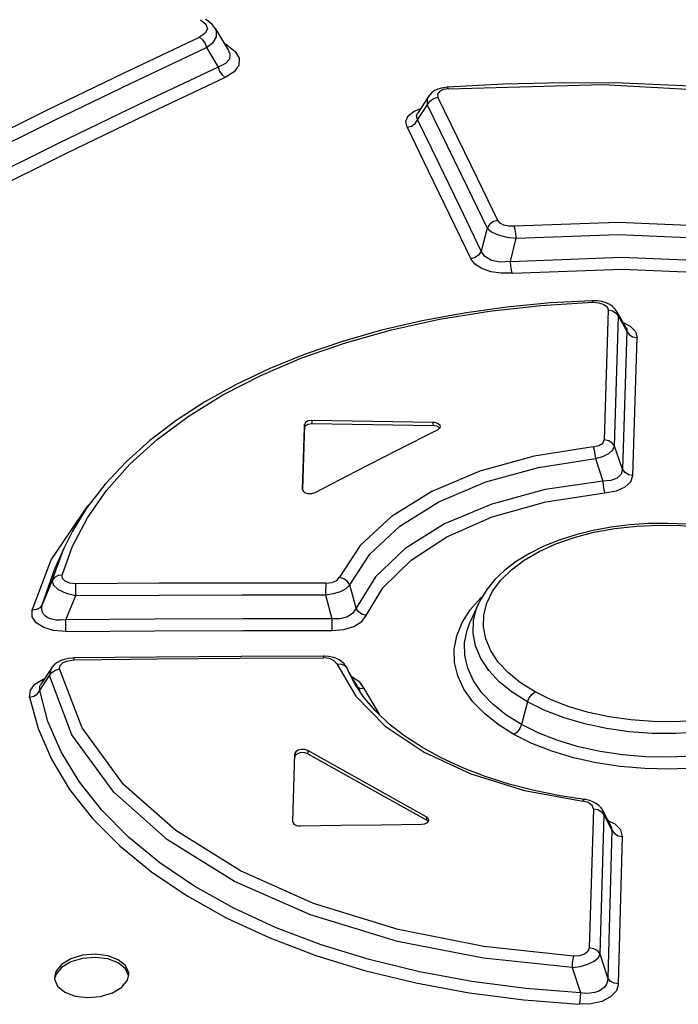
# Model space of a CAD drawing. Extents: x 0 to 420, y 0 to 297.
# Tile 32 of 49: x 367.32 to 369.08, y 110.63 to 113.27. Entities that reach past the tile are written whole.
import ezdxf

# ---------------------------------------------------------------- set-up
doc = ezdxf.new("R2010")
doc.units = 0
doc.header["$LTSCALE"] = 23.1
doc.layers.get('0').update_dxf_attribs({"linetype": 'CONTINUOUS'})

msp = doc.modelspace()

# ---------------------------------------------------------------- linework, layer by layer
at = {"color": 7, "linetype": 'CONTINUOUS'}
for p, q in [((367.8414, 113.2483), (367.8764, 113.1896)), ((367.8177, 113.1975), (367.8487, 113.1453)), ((367.8767, 113.189), (367.8767, 113.189)), ((368.6156, 113.0996), (368.4636, 113.0913)), ((368.4636, 113.0913), (368.459, 113.0908)), ((368.4133, 113.0664), (368.3838, 113.021)), ((368.8562, 112.5177), (368.8527, 112.5177)), ((368.9447, 112.4452), (368.9199, 112.4886)), ((368.0804, 112.1856), (368.0753, 112.0103)), ((368.0755, 112.0102), (368.0804, 112.1771)), ((368.4396, 112.1722), (368.4449, 112.1769)), ((368.443, 112.1758), (368.4399, 112.1788)), ((368.4449, 112.1769), (368.4456, 112.1798)), ((368.0753, 112.0103), (368.0753, 112.0102)), ((368.0778, 112.0049), (368.0809, 112.0026)), ((367.4338, 111.8523), (367.4115, 111.8031)), ((367.4115, 111.8031), (367.4116, 111.8032)), ((368.5479, 111.7039), (368.5259, 111.6553)), ((368.1345, 111.5632), (368.1318, 111.5632)), ((367.4618, 111.5581), (367.4568, 111.5579)), ((368.1955, 111.5297), (368.1924, 111.5355)), ((367.4005, 111.5305), (367.3718, 111.486)), ((368.2012, 111.5169), (368.1955, 111.5297)), ((368.1988, 111.5219), (368.1958, 111.529)), ((368.1989, 111.5217), (368.1988, 111.5219)), ((368.23, 111.4698), (368.1989, 111.5217)), ((368.0497, 111.118), (368.0549, 111.3011)), ((368.4093, 111.1305), (368.0892, 111.3094)), ((368.0892, 111.301), (368.4093, 111.1221)), ((368.8356, 111.1775), (368.8324, 111.178)), ((368.9046, 111.1053), (368.8821, 111.1481)), ((368.0497, 111.118), (368.0497, 111.1178)), ((368.0522, 111.1124), (368.0553, 111.1101)), ((368.4129, 111.1187), (368.4093, 111.1221)), ((368.4146, 111.1209), (368.4149, 111.1228)), ((367.4086, 110.7001), (367.4088, 110.6956)), ((367.6048, 110.6923), (367.6086, 110.7081))]:
    msp.add_line(p, q, dxfattribs=at)
at = {"color": 9, "linetype": 'CONTINUOUS'}
for p, q in [((367.8716, 113.2047), (367.8652, 113.2083)), ((367.8716, 113.2047), (367.8679, 113.2039)), ((368.4671, 113.0872), (368.4533, 113.0847)), ((368.3752, 113.0269), (368.3916, 113.0331)), ((368.5714, 112.7129), (368.5555, 112.651)), ((368.6336, 112.6232), (368.649, 112.6858)), ((368.7154, 112.505), (368.8548, 112.5134)), ((368.8965, 112.4929), (368.8859, 112.1438)), ((368.9238, 112.4756), (368.9199, 112.4886)), ((368.9136, 112.1266), (368.9238, 112.4756)), ((368.9238, 112.4756), (368.9466, 112.4358)), ((368.9466, 112.4358), (368.9353, 112.065)), ((368.963, 112.0478), (368.9739, 112.4185)), ((368.1007, 112.196), (368.1007, 112.1876)), ((368.0804, 112.1771), (368.0804, 112.1856)), ((368.4259, 112.1822), (368.4259, 112.1906)), ((368.9353, 112.065), (368.9136, 112.1266)), ((368.8621, 112.0936), (368.8822, 112.0332)), ((367.4028, 111.7666), (367.4338, 111.8523)), ((367.3488, 111.6868), (367.3998, 111.8216)), ((367.376, 111.701), (367.4115, 111.8031)), ((367.4028, 111.7666), (367.376, 111.701)), ((368.219, 111.6921), (368.2021, 111.7542)), ((367.4395, 111.6606), (367.4662, 111.7259)), ((368.1373, 111.7273), (368.1543, 111.6633)), ((368.1895, 111.537), (368.1958, 111.529)), ((367.3693, 111.4706), (367.3957, 111.5106)), ((368.1958, 111.5289), (368.1955, 111.5297)), ((368.2012, 111.5169), (368.2016, 111.516)), ((368.2087, 111.5063), (368.2055, 111.5073)), ((368.2292, 111.4934), (368.2087, 111.5063)), ((368.2411, 111.4765), (368.2292, 111.4934)), ((368.2822, 111.4071), (368.2411, 111.4765)), ((368.6799, 111.44), (368.6633, 111.3793)), ((368.0548, 111.2927), (368.0549, 111.3011)), ((368.0892, 111.3094), (368.0892, 111.301)), ((368.8427, 111.1694), (368.8281, 111.1732)), ((368.8566, 111.1529), (368.8458, 110.7792)), ((368.8853, 111.1361), (368.8821, 111.1481)), ((368.4093, 111.1221), (368.4093, 111.1305)), ((368.8748, 110.7625), (368.8853, 111.1361)), ((368.8853, 111.1361), (368.9067, 111.0954)), ((368.9153, 111.1115), (368.8965, 111.1206)), ((368.9067, 111.0954), (368.8952, 110.6992)), ((368.9046, 111.1053), (368.9067, 111.0954)), ((368.9242, 110.6826), (368.9353, 111.0785)), ((368.8952, 110.6992), (368.8748, 110.7625)), ((368.7993, 110.7263), (368.8221, 110.6588))]:
    msp.add_line(p, q, dxfattribs=at)
for points in [[(367.801, 113.2726), (367.8154, 113.2608), (367.8197, 113.2483), (367.8141, 113.2361), (367.7987, 113.2254)], [(367.8177, 113.1976), (367.835, 113.2116), (367.8441, 113.2266), (367.8444, 113.2415), (367.8416, 113.2481)], [(367.1858, 112.9288), (367.3902, 113.0302), (367.5945, 113.129), (367.7987, 113.2254)], [(367.7987, 113.2255), (367.8068, 113.2188), (367.8135, 113.2091), (367.8177, 113.1975)], [(367.8716, 113.2047), (367.8944, 113.1876), (367.9053, 113.1691), (367.9043, 113.1502), (367.8915, 113.1326), (367.8676, 113.1174)], [(367.2052, 112.9012), (367.4094, 113.0024), (367.6136, 113.1012), (367.8177, 113.1975)], [(367.8767, 113.189), (367.88, 113.1813), (367.8789, 113.167), (367.8686, 113.155), (367.8487, 113.1453)], [(367.8487, 113.1453), (367.8527, 113.1341), (367.8593, 113.1243), (367.8676, 113.1174)], [(367.8676, 113.1174), (367.6531, 113.0163), (367.4384, 112.9125), (367.2237, 112.8059)], [(368.4671, 113.0872), (368.8831, 113.0988), (369.3205, 113.0741), (369.7268, 113.0182)], [(368.4533, 113.0847), (368.4432, 113.0796), (368.4382, 113.0727), (368.4392, 113.0647)], [(368.4671, 113.0872), (368.4645, 113.091), (368.4636, 113.0913)], [(368.356, 112.9837), (368.3679, 112.9869), (368.378, 112.9941), (368.4169, 113.054)], [(368.4133, 113.0664), (368.4103, 113.0601), (368.4105, 113.0441)], [(368.4106, 113.0441), (368.4643, 112.9341), (368.5179, 112.8236), (368.5714, 112.7129)], [(368.4169, 113.054), (368.427, 113.0613), (368.4392, 113.0647)], [(368.5997, 112.7334), (368.5462, 112.8442), (368.4927, 112.9547), (368.4392, 113.0647)], [(368.356, 112.9835), (368.353, 112.9996), (368.3594, 113.0143), (368.3752, 113.0269)], [(368.3846, 113.0042), (368.3813, 113.0142), (368.3838, 113.021)], [(368.5555, 112.651), (368.4987, 112.7691), (368.4417, 112.8869), (368.3846, 113.0042)], [(368.356, 112.9835), (368.4131, 112.8663), (368.4702, 112.7486), (368.5272, 112.6305)], [(368.5997, 112.7334), (368.588, 112.7301), (368.578, 112.7229), (368.5714, 112.7129)], [(368.644, 112.7177), (368.6292, 112.718), (368.6161, 112.7211), (368.6059, 112.7263), (368.5997, 112.7334)], [(369.5265, 112.679), (369.2389, 112.7142), (368.9228, 112.7278), (368.644, 112.7177)], [(368.5714, 112.7129), (368.5828, 112.703), (368.6012, 112.6946), (368.6242, 112.6887), (368.649, 112.6858)], [(368.649, 112.6858), (368.6482, 112.698), (368.6464, 112.7092), (368.6441, 112.7177)], [(368.649, 112.6858), (368.9232, 112.6956), (369.2347, 112.6819), (369.5189, 112.647)], [(368.5555, 112.651), (368.5492, 112.6412), (368.5393, 112.634), (368.5272, 112.6305)], [(368.6336, 112.6232), (368.6065, 112.6213), (368.5831, 112.6259), (368.5655, 112.6361), (368.5555, 112.651)], [(368.639, 112.5914), (368.6094, 112.5913), (368.5815, 112.5956), (368.557, 112.6042), (368.5384, 112.6162), (368.5272, 112.6305)], [(368.6336, 112.6232), (368.9324, 112.6351), (369.2338, 112.6222), (369.5329, 112.5853)], [(368.6389, 112.5914), (368.6364, 112.5997), (368.6346, 112.6109), (368.6336, 112.6232)], [(368.639, 112.5914), (368.9339, 112.6028), (369.231, 112.5899), (369.5249, 112.5533)], [(368.8527, 112.5177), (368.8532, 112.5174), (368.8547, 112.5134)], [(368.8548, 112.5134), (368.8715, 112.5122), (368.8849, 112.5079), (368.8935, 112.5013), (368.8965, 112.4929)], [(367.43, 111.7806), (367.4577, 111.8583), (367.4975, 111.9344), (367.5489, 112.008), (367.6114, 112.0783), (367.6846, 112.1447), (367.768, 112.207), (367.8611, 112.2646), (367.9631, 112.317), (368.0732, 112.3639), (368.1904, 112.4048), (368.3141, 112.4395), (368.4437, 112.4679), (368.5779, 112.4898), (368.7154, 112.505)], [(368.8965, 112.4929), (368.908, 112.4905), (368.9176, 112.4845), (368.9238, 112.4756)], [(368.937, 112.4588), (368.9557, 112.4493), (368.9695, 112.4348), (368.9739, 112.4185)], [(368.9447, 112.4452), (368.9462, 112.4418), (368.9466, 112.4358)], [(368.9466, 112.4358), (368.9526, 112.4271), (368.9622, 112.421), (368.9739, 112.4185)], [(368.8563, 112.1253), (368.8716, 112.1288), (368.8822, 112.1355), (368.8859, 112.1438)], [(368.9136, 112.1266), (368.9075, 112.1353), (368.8978, 112.1414), (368.8859, 112.1438)], [(368.8563, 112.1253), (368.6979, 112.1006), (368.5517, 112.0602), (368.4223, 112.0054), (368.3141, 111.938), (368.2306, 111.8602), (368.1746, 111.7747)], [(368.8564, 112.1253), (368.8589, 112.117), (368.861, 112.1058), (368.8621, 112.0936)], [(368.8621, 112.0937), (368.8822, 112.0996), (368.8983, 112.1076), (368.9091, 112.1169), (368.9136, 112.1266)], [(368.2021, 111.7542), (368.256, 111.8368), (368.3367, 111.9123), (368.4418, 111.9778), (368.5675, 112.031), (368.7093, 112.07), (368.8621, 112.0936)], [(368.9353, 112.065), (368.9317, 112.0516), (368.9209, 112.0414), (368.904, 112.0352), (368.8822, 112.0332)], [(368.963, 112.0478), (368.9514, 112.0501), (368.9417, 112.0561), (368.9353, 112.065)], [(368.8875, 112.0016), (368.9184, 112.0074), (368.942, 112.0177), (368.9573, 112.0315), (368.963, 112.0478)], [(368.8822, 112.0332), (368.7272, 112.0104), (368.5836, 111.9715), (368.4568, 111.9181), (368.3513, 111.8521), (368.2711, 111.7758), (368.219, 111.6921)], [(368.8822, 112.0332), (368.8833, 112.0211), (368.8851, 112.0099), (368.8875, 112.0016)], [(368.2466, 111.6719), (368.2914, 111.7461), (368.3672, 111.8211), (368.463, 111.8835), (368.5852, 111.9373), (368.7286, 111.9776), (368.8875, 112.0016)], [(367.3998, 111.8216), (367.4986, 111.9668), (367.5039, 111.9718)], [(368.5678, 111.6092), (368.5615, 111.6416), (368.5625, 111.6738), (368.5707, 111.7057), (368.586, 111.7372), (368.6082, 111.7672), (368.6363, 111.7948), (368.6704, 111.8205), (368.711, 111.8441), (368.7562, 111.8646), (368.8054, 111.8818), (368.8583, 111.8956), (368.9147, 111.9059), (368.973, 111.9124), (369.032, 111.915), (369.0914, 111.9137), (369.1506, 111.9086), (369.2082, 111.8998), (369.2636, 111.8873), (369.3161, 111.8714), (369.3643, 111.8524), (369.4076, 111.8309)], [(367.43, 111.7806), (367.4185, 111.7794), (367.4089, 111.7745), (367.4028, 111.7666)], [(367.4662, 111.7573), (367.4498, 111.7591), (367.4377, 111.7641), (367.4308, 111.7715), (367.43, 111.7806)], [(368.1376, 111.7589), (368.1539, 111.7608), (368.1672, 111.7665), (368.1746, 111.7747)], [(368.2021, 111.7542), (368.196, 111.7637), (368.1864, 111.7709), (368.1746, 111.7746)], [(367.4028, 111.7666), (367.4056, 111.7541), (367.4187, 111.7421), (367.4399, 111.7322), (367.4662, 111.7259)], [(367.4662, 111.7259), (367.4661, 111.7377), (367.4661, 111.7487), (367.4662, 111.7573)], [(368.1376, 111.7589), (367.9138, 111.7591), (367.69, 111.7586), (367.4662, 111.7573)], [(368.1376, 111.7589), (368.1375, 111.7505), (368.1373, 111.7395), (368.1373, 111.7273)], [(368.1373, 111.7273), (368.1588, 111.7309), (368.1778, 111.737), (368.1927, 111.745), (368.2021, 111.7542)], [(367.4662, 111.7259), (367.6899, 111.7271), (367.9136, 111.7276), (368.1373, 111.7273)], [(368.5257, 111.6874), (368.5546, 111.7197), (368.5581, 111.7227)], [(367.376, 111.701), (367.37, 111.6932), (367.3604, 111.6881), (367.3488, 111.6868)], [(367.4395, 111.6606), (367.425, 111.6594), (367.4123, 111.6599), (367.4014, 111.662), (367.3923, 111.6654), (367.385, 111.67), (367.3795, 111.6759), (367.376, 111.683), (367.3747, 111.6914), (367.376, 111.701)], [(368.6799, 111.44), (368.6387, 111.466), (368.604, 111.4943), (368.5757, 111.5247), (368.5543, 111.5569), (368.5401, 111.5904), (368.5335, 111.6245), (368.5345, 111.6586), (368.5431, 111.6922), (368.5479, 111.7039)], [(369.5608, 111.6932), (369.5671, 111.6764), (369.5737, 111.6432), (369.5727, 111.61), (369.5641, 111.5772), (369.5481, 111.5451), (369.525, 111.5143), (369.4953, 111.4853), (369.459, 111.4584), (369.4167, 111.4338), (369.369, 111.4119), (369.3168, 111.3932), (369.2607, 111.3781), (369.2016, 111.3666), (369.1402, 111.3589), (369.0777, 111.3552), (369.015, 111.3556), (368.9529, 111.3601), (368.8921, 111.3685), (368.8335, 111.381), (368.778, 111.3972), (368.7266, 111.4169), (368.6799, 111.44)], [(367.4395, 111.6293), (367.4066, 111.632), (367.38, 111.6399), (367.36, 111.6528), (367.3494, 111.6688), (367.3488, 111.6868)], [(368.1539, 111.6317), (368.1863, 111.6347), (368.2135, 111.6429), (368.2342, 111.6556), (368.2466, 111.6719)], [(368.219, 111.6921), (368.2105, 111.6783), (368.1958, 111.6686), (368.1766, 111.6635), (368.1543, 111.6633)], [(368.2466, 111.6719), (368.2349, 111.6755), (368.2252, 111.6826), (368.219, 111.6921)], [(368.6433, 111.3525), (368.6009, 111.3791), (368.5639, 111.4086), (368.533, 111.4407), (368.5091, 111.4747), (368.4927, 111.5099), (368.4839, 111.5458), (368.4828, 111.5819), (368.4895, 111.6179), (368.5039, 111.6533), (368.5257, 111.6874)], [(368.1543, 111.6633), (367.916, 111.6632), (367.6777, 111.6624), (367.4395, 111.6606)], [(367.4395, 111.6293), (367.4396, 111.6376), (367.4396, 111.6486), (367.4395, 111.6606)], [(368.1543, 111.6633), (368.1542, 111.6514), (368.1541, 111.6403), (368.154, 111.6317)], [(368.6633, 111.3793), (368.6219, 111.4053), (368.5864, 111.4339), (368.5573, 111.4645), (368.535, 111.4968), (368.5197, 111.5303), (368.5117, 111.5644), (368.5109, 111.5987), (368.5175, 111.6329), (368.5259, 111.6553)], [(369.5823, 111.6437), (369.5867, 111.6325), (369.5948, 111.5994), (369.5956, 111.5662), (369.589, 111.5332), (369.5751, 111.5008), (369.5542, 111.4693), (369.5267, 111.4394), (369.4927, 111.4114), (369.4526, 111.3855), (369.4071, 111.3622), (369.3569, 111.3417), (369.3028, 111.3245), (369.2452, 111.3107), (369.185, 111.3004), (369.123, 111.2939), (369.0601, 111.2913), (368.9973, 111.2926), (368.9353, 111.2978), (368.8748, 111.3068), (368.8166, 111.3196), (368.7614, 111.3361), (368.7101, 111.3561), (368.6633, 111.3793)], [(367.4395, 111.6293), (367.6776, 111.631), (367.9157, 111.6318), (368.1539, 111.6317)], [(369.5449, 111.628), (369.5368, 111.597), (369.5214, 111.5663), (369.4992, 111.537), (369.4712, 111.5098), (369.4371, 111.4845), (369.3965, 111.461), (369.3513, 111.4403), (369.3022, 111.4228), (369.2493, 111.4085), (369.1929, 111.3976), (369.1345, 111.3903), (369.0755, 111.3868), (369.0161, 111.3872), (368.9569, 111.3915), (368.8993, 111.3996), (368.8439, 111.4114), (368.7914, 111.4268), (368.7431, 111.4454), (368.6999, 111.4669)], [(368.6999, 111.4669), (368.6613, 111.4912), (368.6283, 111.518), (368.6013, 111.5471), (368.5811, 111.5776), (368.5678, 111.6092)], [(368.1318, 111.5632), (368.1317, 111.5628), (368.1315, 111.5582)], [(367.4228, 111.5286), (367.4243, 111.5379), (367.432, 111.5455), (367.4448, 111.5508), (367.4614, 111.5529)], [(367.4614, 111.5529), (367.6847, 111.5554), (367.908, 111.5572), (368.1315, 111.5582)], [(367.4614, 111.5529), (367.4616, 111.5576), (367.4618, 111.5581)], [(368.1678, 111.5422), (368.1607, 111.5506), (368.1475, 111.5563), (368.1315, 111.5582)], [(368.1678, 111.5422), (368.2188, 111.4552), (368.2976, 111.3752), (368.4017, 111.3049), (368.5277, 111.2466), (368.6713, 111.2023), (368.8281, 111.1732)], [(368.1678, 111.5422), (368.1797, 111.5417), (368.1895, 111.537)], [(367.4005, 111.5304), (367.3992, 111.5282), (367.3957, 111.5106)], [(367.3957, 111.5106), (367.4018, 111.5192), (367.4113, 111.5256), (367.4228, 111.5286)], [(368.7993, 110.7263), (368.5615, 110.7516), (368.3304, 110.7969), (368.0966, 110.8681), (367.893, 110.9578), (367.7127, 111.0696), (367.5682, 111.1976), (367.4558, 111.352), (367.3957, 111.5106)], [(368.803, 110.7573), (368.5622, 110.783), (368.3323, 110.8288), (368.1052, 110.8988), (367.9085, 110.9861), (367.7346, 111.0942), (367.5943, 111.2181), (367.4829, 111.3701), (367.4228, 111.5286)], [(367.3422, 111.4529), (367.3442, 111.4715), (367.3565, 111.4879)], [(367.3565, 111.4879), (367.3782, 111.5012), (367.3823, 111.5024)], [(367.3693, 111.4706), (367.3699, 111.4825), (367.3718, 111.486)], [(368.2206, 111.4814), (368.2293, 111.4772), (368.2411, 111.4765)], [(367.3422, 111.4529), (367.3535, 111.4557), (367.363, 111.4619), (367.3693, 111.4706)], [(368.8221, 110.6588), (368.6749, 110.6703), (368.5303, 110.689), (368.3897, 110.7149), (368.2544, 110.7478), (368.1256, 110.7874), (368.0041, 110.8336), (367.8907, 110.886), (367.7863, 110.9443), (367.6919, 111.0079), (367.6081, 111.0764), (367.5357, 111.1493), (367.4751, 111.226), (367.4269, 111.3056), (367.3915, 111.3875), (367.3693, 111.4706)], [(368.6799, 111.44), (368.6844, 111.4508), (368.6913, 111.4603), (368.6999, 111.4669)], [(367.3422, 111.4529), (367.3647, 111.369), (367.4006, 111.2861), (367.4495, 111.2051), (367.5111, 111.1272), (367.5848, 111.0532), (367.6697, 110.9836), (367.7656, 110.9189), (367.8718, 110.8595), (367.9874, 110.806), (368.1112, 110.7589), (368.2421, 110.7186), (368.3795, 110.6851), (368.5226, 110.6586), (368.6696, 110.6395), (368.8189, 110.6277)], [(368.6633, 111.3793), (368.6588, 111.3685), (368.6518, 111.3591), (368.6433, 111.3525)], [(369.1269, 111.2624), (369.0608, 111.2597), (368.9945, 111.2611), (368.9288, 111.2667), (368.8645, 111.2764), (368.8029, 111.2901), (368.7449, 111.3076), (368.6914, 111.3285), (368.6433, 111.3525)], [(368.8324, 111.178), (368.8312, 111.1776), (368.8281, 111.1732)], [(368.8566, 111.1529), (368.8533, 111.162), (368.8427, 111.1694)], [(368.8566, 111.1529), (368.8686, 111.1509), (368.8787, 111.145), (368.8853, 111.1361)], [(368.9353, 111.0785), (368.9302, 111.0965), (368.9153, 111.1115)], [(368.9067, 111.0954), (368.913, 111.0867), (368.923, 111.0807), (368.9353, 111.0785)], [(368.8458, 110.7792), (368.842, 110.7696), (368.8325, 110.7624), (368.819, 110.7581), (368.803, 110.7573)], [(368.8748, 110.7625), (368.8684, 110.7712), (368.8582, 110.7771), (368.8458, 110.7792)], [(368.7993, 110.7263), (368.8215, 110.7295), (368.8418, 110.7354), (368.8585, 110.7434), (368.8698, 110.7527), (368.8748, 110.7625)], [(368.803, 110.7573), (368.8013, 110.7489), (368.8, 110.738), (368.7993, 110.7263)], [(368.8952, 110.6992), (368.8943, 110.6891), (368.8909, 110.6804), (368.8855, 110.673), (368.8783, 110.6671), (368.8697, 110.6625), (368.8597, 110.6592), (368.8483, 110.6574), (368.8357, 110.6572), (368.8221, 110.6588)], [(368.9242, 110.6825), (368.9121, 110.6845), (368.9019, 110.6903), (368.8952, 110.6992)], [(368.9242, 110.6826), (368.9184, 110.6637), (368.9031, 110.6478), (368.8792, 110.6356), (368.8501, 110.6289), (368.8189, 110.6277)], [(368.8221, 110.6588), (368.8215, 110.647), (368.8204, 110.6361), (368.8189, 110.6277)]]:
    msp.add_lwpolyline(points, dxfattribs=at)
at = {"color": 7, "linetype": 'CONTINUOUS'}
for points in [[(367.8416, 113.2481), (367.8392, 113.2517), (367.8333, 113.2588), (367.8262, 113.2652), (367.8179, 113.271), (367.8145, 113.273)], [(367.8487, 113.1453), (367.634, 113.0441), (367.4192, 112.9402), (367.2043, 112.8336)], [(369.7299, 113.0215), (369.5796, 113.046), (369.4202, 113.0672), (369.2596, 113.0837), (369.0983, 113.0952), (368.9368, 113.1018), (368.7758, 113.1033), (368.6156, 113.0996)], [(368.459, 113.0908), (368.4485, 113.089), (368.439, 113.0861), (368.4304, 113.0821), (368.423, 113.0771), (368.4169, 113.0712), (368.4133, 113.0664)], [(368.8527, 112.5177), (368.7417, 112.5116), (368.6245, 112.5004), (368.5093, 112.4845), (368.3968, 112.4638), (368.2878, 112.4384), (368.1828, 112.4085), (368.0824, 112.3742), (367.9871, 112.3356), (367.8972, 112.2929), (367.8131, 112.2462), (367.7355, 112.1958), (367.6647, 112.142), (367.6011, 112.085), (367.5452, 112.0253), (367.4971, 111.9631), (367.4572, 111.899), (367.4339, 111.8524)], [(368.9084, 112.502), (368.9005, 112.5074), (368.8908, 112.5119), (368.8797, 112.5152), (368.8678, 112.5172), (368.8562, 112.5177)], [(368.9199, 112.4886), (368.9147, 112.4958), (368.9084, 112.502)], [(368.1007, 112.196), (368.0907, 112.1947), (368.0833, 112.1909), (368.0804, 112.1856)], [(368.4259, 112.1906), (368.3175, 112.1928), (368.2091, 112.1943), (368.1007, 112.196)], [(368.0804, 112.1771), (368.0832, 112.1825), (368.0906, 112.1863), (368.1007, 112.1876)], [(368.1007, 112.1876), (368.2091, 112.1858), (368.3175, 112.1843), (368.4259, 112.1822)], [(368.1092, 112.0023), (368.2193, 112.0597), (368.3294, 112.1163), (368.4396, 112.1722)], [(368.44, 112.1873), (368.4359, 112.189), (368.4311, 112.1902), (368.4259, 112.1906)], [(368.4399, 112.1788), (368.4358, 112.1806), (368.4311, 112.1817), (368.4259, 112.1822)], [(368.4456, 112.1798), (368.445, 112.1824), (368.44, 112.1873)], [(368.0753, 112.0102), (368.0759, 112.0075), (368.0778, 112.0049)], [(368.0809, 112.0026), (368.0898, 111.9997), (368.1001, 111.9996), (368.1092, 112.0023)], [(369.4216, 111.8316), (369.3881, 111.8488), (369.3461, 111.8667), (369.3016, 111.882), (369.2549, 111.8948), (369.2066, 111.905), (369.157, 111.9125), (369.1066, 111.9174), (369.0557, 111.9195), (369.0048, 111.9189), (368.9543, 111.9155), (368.9047, 111.9094), (368.8563, 111.9006), (368.8097, 111.8891), (368.7652, 111.8749), (368.7235, 111.8581), (368.6848, 111.8389), (368.6497, 111.8175), (368.6186, 111.794), (368.592, 111.7688), (368.5701, 111.7421), (368.5531, 111.7145), (368.5479, 111.7039)], [(368.1318, 111.5632), (367.9105, 111.5622), (367.6823, 111.5605), (367.4618, 111.5581)], [(368.1734, 111.5533), (368.1646, 111.5574), (368.155, 111.5605), (368.1449, 111.5624), (368.1345, 111.5632)], [(367.4568, 111.5579), (367.4454, 111.5566), (367.4346, 111.5541), (367.4246, 111.5503), (367.4159, 111.5455), (367.4085, 111.5397), (367.4025, 111.5332), (367.4005, 111.5304)], [(368.1924, 111.5355), (368.1874, 111.5421), (368.1811, 111.5481), (368.1734, 111.5533)], [(368.2411, 111.4511), (368.2159, 111.4883), (368.1989, 111.5217)], [(368.8324, 111.178), (368.7675, 111.1879), (368.6974, 111.2021), (368.6301, 111.2194), (368.566, 111.2398), (368.5056, 111.263), (368.4493, 111.2889), (368.3974, 111.3173), (368.3504, 111.348), (368.3085, 111.3807), (368.272, 111.4151), (368.2411, 111.4511)], [(368.0892, 111.301), (368.0813, 111.3036), (368.072, 111.3039), (368.0633, 111.3019), (368.0571, 111.2978), (368.0548, 111.2927)], [(368.0892, 111.3094), (368.0813, 111.3121), (368.072, 111.3124), (368.0634, 111.3103), (368.0572, 111.3063), (368.0549, 111.3011)], [(368.8821, 111.1482), (368.8774, 111.1553), (368.8715, 111.1616), (368.8642, 111.167), (368.8556, 111.1716), (368.846, 111.1751), (368.8356, 111.1775)], [(368.0497, 111.1178), (368.0503, 111.115), (368.0522, 111.1124)], [(368.0693, 111.107), (368.1778, 111.1086), (368.2862, 111.11), (368.3946, 111.1113)], [(368.3946, 111.1113), (368.4038, 111.1126), (368.411, 111.1161), (368.4146, 111.1209)], [(368.4149, 111.1228), (368.4141, 111.1261), (368.4093, 111.1305)], [(368.0553, 111.1101), (368.0594, 111.1083), (368.0642, 111.1073), (368.0693, 111.107)], [(367.5804, 110.7475), (367.5524, 110.7581), (367.5193, 110.7623), (367.4846, 110.7596), (367.4527, 110.7501), (367.4275, 110.7349), (367.4123, 110.716), (367.4086, 110.7001)], [(367.5804, 110.739), (367.5525, 110.7496), (367.519, 110.7539), (367.4844, 110.7511), (367.4526, 110.7416), (367.4275, 110.7265), (367.4123, 110.7076), (367.4104, 110.6997)], [(367.6086, 110.7081), (367.6083, 110.7125), (367.5999, 110.7316), (367.5804, 110.7475)], [(367.6078, 110.705), (367.5998, 110.7232), (367.5804, 110.739)], [(367.4088, 110.6956), (367.4172, 110.6765), (367.4367, 110.6606)], [(367.4367, 110.6606), (367.4647, 110.65), (367.4978, 110.6458), (367.5325, 110.6487), (367.5644, 110.6582), (367.5896, 110.6734), (367.6048, 110.6923)]]:
    msp.add_lwpolyline(points, dxfattribs=at)

doc.saveas('drawing.dxf')
